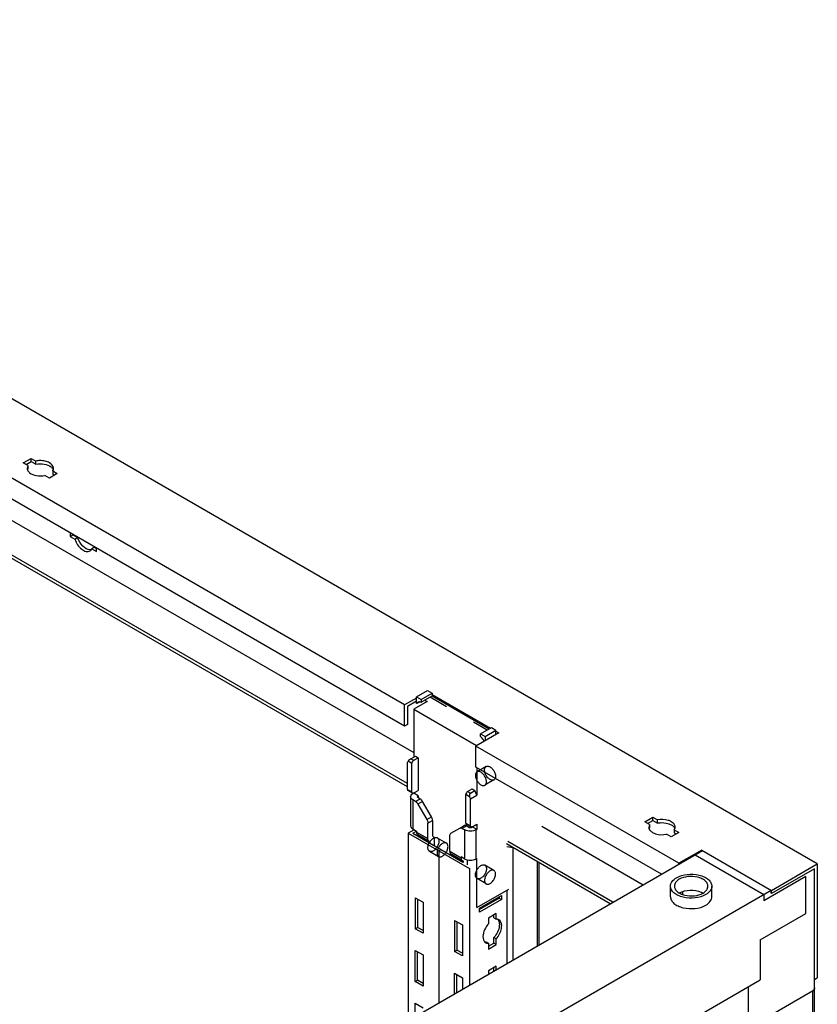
# Model space of a CAD drawing. Header units: millimetres. Extents: x 474 to 1324, y 193 to 2317.
# Tile 39 of 39: x 1015 to 1323, y 1936 to 2317. Entities that reach past the tile are written whole.
import ezdxf

# ---------------------------------------------------------------- set-up
doc = ezdxf.new("R2010")
doc.units = ezdxf.units.MM
doc.header["$LTSCALE"] = 163.201859
doc.layers.get('0').update_dxf_attribs({"linetype": 'CONTINUOUS'})
doc.layers.add('INTFCLR_18', color=7, linetype='CONTINUOUS')

msp = doc.modelspace()

# ---------------------------------------------------------------- linework, layer by layer
at = {"color": 7}
for p, q in [((1323.24, 1989.95), (757.55, 2316.54)), ((783.53, 2254.59), (1167.14, 2033.12)), ((1164.67, 2021.07), (771.86, 2247.85)), ((1164.67, 2019.85), (771.86, 2246.63)), ((1163.61, 2051.49), (864.14, 2224.38)), ((1163.61, 2043.32), (864.14, 2216.21)), ((1016.13, 2145.08), (1019.17, 2146.84)), ((1017.92, 2144.05), (1016.13, 2145.08)), ((1017.19, 2144.47), (1019.17, 2145.61)), ((1019.17, 2145.61), (1019.17, 2146.84)), ((1019.17, 2146.84), (1020.96, 2145.8)), ((1019.17, 2145.61), (1020.96, 2144.58)), ((1020.96, 2144.58), (1020.96, 2145.8)), ((1017.92, 2144.05), (1017.61, 2143.04)), ((1017.92, 2144.05), (1017.92, 2142.82)), ((1029.29, 2140.99), (1026.25, 2139.24)), ((1027.5, 2142.03), (1027.5, 2140.8)), ((1027.5, 2142.03), (1029.29, 2140.99)), ((1027.5, 2140.8), (1028.23, 2140.38)), ((1026.25, 2139.24), (1024.46, 2140.27)), ((1034.27, 2117.99), (1034.27, 2116.65)), ((1034.27, 2116.65), (1035.33, 2117.26)), ((1034.27, 2116.65), (1036.06, 2115.61)), ((1035.33, 2117.38), (1035.33, 2117.26)), ((1035.33, 2117.26), (1037.12, 2116.22)), ((1036.06, 2115.61), (1037.12, 2116.22)), ((1043.66, 2112.45), (1042.6, 2111.84)), ((1042.6, 2111.84), (1044.39, 2110.8)), ((1043.66, 2112.45), (1044.39, 2112.03)), ((1044.39, 2110.8), (1044.39, 2112.15)), ((1168.2, 2054.55), (1172.44, 2057)), ((1172.44, 2057), (1174.21, 2055.98)), ((1168.2, 2054.14), (1163.61, 2051.49)), ((1168.2, 2052.92), (1164.67, 2050.88)), ((1168.2, 2052.06), (1168.2, 2054.55)), ((1168.2, 2054.55), (1169.97, 2053.53)), ((1169.97, 2053.53), (1174.21, 2055.98)), ((1169.97, 2052.51), (1174.21, 2054.96)), ((1169.97, 2053.53), (1169.97, 2052.51)), ((1171.74, 2053.53), (1171.74, 2053.12)), ((1171.74, 2053.12), (1172.32, 2052.79)), ((1173.5, 2054.55), (1179.78, 2050.93)), ((1174.21, 2055.98), (1174.21, 2054.96)), ((1174.21, 2055.57), (1196.84, 2042.51)), ((1174.21, 2054.96), (1196.31, 2042.2)), ((1163.61, 2043.32), (1163.61, 2051.49)), ((1164.67, 2050.88), (1164.67, 2043.94)), ((1172.32, 2052.79), (1167.14, 2049.8)), ((1167.14, 2049.8), (1167.14, 2031.28)), ((1167.14, 2049.8), (1191.48, 2035.74)), ((1168.35, 2051.98), (1168.2, 2052.06)), ((1169.4, 2052.59), (1168.35, 2051.98)), ((1164.67, 2043.94), (1163.61, 2043.32)), ((1190.21, 2044.91), (1195.6, 2041.79)), ((1192.95, 2040.26), (1197.19, 2042.71)), ((1194.72, 2039.24), (1198.96, 2041.69)), ((1197.19, 2042.71), (1198.96, 2041.69)), ((1198.96, 2040.06), (1198.96, 2041.69)), ((1200.02, 2040.67), (1191.18, 2035.57)), ((1192.95, 2039.24), (1192.95, 2040.26)), ((1192.95, 2040.26), (1194.72, 2039.24)), ((1194.72, 2039.24), (1194.72, 2037.61)), ((1198.96, 2041.28), (1200.02, 2040.67)), ((1191.18, 2027.4), (1191.18, 2035.57)), ((1269.67, 1990.25), (1191.18, 2035.57)), ((1166.08, 2030.67), (1167.85, 2031.69)), ((1166.08, 2030.67), (1167.14, 2030.06)), ((1167.14, 2030.06), (1168.91, 2031.08)), ((1167.85, 2031.69), (1168.91, 2031.08)), ((1168.91, 2031.08), (1168.91, 2018.42)), ((1164.67, 2029.25), (1164.96, 2029.68)), ((1164.67, 2018.83), (1164.67, 2029.25)), ((1166.43, 2028.83), (1164.96, 2029.68)), ((1166.43, 2017.81), (1166.43, 2028.83)), ((1262.95, 1985.97), (1191.18, 2027.4)), ((1191.54, 2027.2), (1191.54, 2016.6)), ((1164.67, 2018.83), (1166.43, 2017.81)), ((1188, 2018.01), (1189.77, 2019.03)), ((1189.77, 2019.03), (1190.83, 2018.42)), ((1166.64, 2017.35), (1164.87, 2018.37)), ((1165.91, 2015.97), (1165.91, 2004.74)), ((1166.79, 2017.2), (1168.91, 2018.42)), ((1168.91, 2016.38), (1167.14, 2017.4)), ((1167.79, 2014.17), (1169.56, 2015.19)), ((1168.56, 2016.18), (1168.41, 2015.97)), ((1168.41, 2015.97), (1168.56, 2015.77)), ((1168.56, 2016.18), (1168.91, 2016.38)), ((1168.56, 2016.18), (1168.56, 2015.77)), ((1169.56, 2015.19), (1168.56, 2015.77)), ((1168.91, 2016.38), (1168.91, 2015.56)), ((1187.29, 2005.77), (1187.29, 2016.79)), ((1188.76, 2015.94), (1187.29, 2016.79)), ((1188, 2018.01), (1189.06, 2017.4)), ((1188.76, 2015.94), (1189.06, 2015.17)), ((1189.06, 2017.4), (1190.83, 2018.42)), ((1189.06, 2015.17), (1191.54, 2016.6)), ((1189.06, 2004.74), (1189.06, 2015.17)), ((1191.54, 2016.6), (1190.83, 2018.42)), ((1166.79, 2014.75), (1166.79, 2003.52)), ((1167.79, 2014.17), (1166.79, 2014.75)), ((1170.56, 2014.13), (1168.79, 2013.11)), ((1168.79, 2013.11), (1172.21, 2007.2)), ((1173.97, 2008.22), (1170.56, 2014.13)), ((1172.21, 2007.2), (1173.97, 2008.22)), ((1256.55, 2006.28), (1259.59, 2008.03)), ((1259.59, 2006.81), (1259.59, 2008.03)), ((1259.59, 2008.03), (1261.38, 2007)), ((1166.79, 2003.52), (1168.2, 2002.7)), ((1172.62, 2005.8), (1174.39, 2006.82)), ((1172.62, 1999.77), (1172.62, 2005.8)), ((1174.39, 2006.82), (1174.39, 2000.79)), ((1181.52, 2001.82), (1184.93, 2003.79)), ((1184.93, 2003.79), (1186.7, 2004.81)), ((1187.7, 2004.71), (1185.93, 2003.69)), ((1185.93, 2003.69), (1186.94, 2003.11)), ((1187.29, 2005.77), (1189.06, 2004.74)), ((1189.27, 2004.29), (1187.5, 2005.31)), ((1187.7, 2004.71), (1188.71, 2004.13)), ((1189.41, 2004.13), (1191.54, 2005.36)), ((1191.54, 2003.32), (1189.77, 2004.34)), ((1191.54, 2005.36), (1191.54, 2003.32)), ((1216.64, 2004.54), (1255.88, 1981.88)), ((1258.34, 2005.25), (1256.55, 2006.28)), ((1257.61, 2005.67), (1259.59, 2006.81)), ((1258.34, 2005.25), (1258.03, 2004.24)), ((1258.34, 2005.25), (1258.34, 2004.02)), ((1259.59, 2006.81), (1261.38, 2005.78)), ((1261.38, 2005.78), (1261.38, 2007)), ((1167.32, 2003.21), (1165.02, 2001.89)), ((1165.02, 2001.89), (1165.02, 1929.42)), ((1165.02, 2001.89), (1188.71, 1988.21)), ((1166.79, 2001.89), (1168.2, 2002.7)), ((1166.79, 2001.89), (1186.13, 1990.72)), ((1167.14, 2003.32), (1167.14, 2003.11)), ((1168.2, 2002.7), (1168.2, 2002.32)), ((1168.2, 2002.32), (1172.62, 1999.77)), ((1173.14, 1998.63), (1168.72, 2001.18)), ((1169.09, 2000.8), (1169.09, 2000.56)), ((1173.5, 1998.25), (1169.09, 2000.8)), ((1174.39, 2000.79), (1174.65, 2000.64)), ((1175.1, 2000.14), (1175.1, 1997.09)), ((1181.11, 1994.87), (1181.11, 2000.9)), ((1186.94, 1991.88), (1186.94, 2003.11)), ((1191.18, 2003.11), (1191.54, 2003.32)), ((1191.18, 2003.11), (1191.18, 1991.88)), ((1266.67, 2000.44), (1264.88, 2001.47)), ((1269.71, 2002.19), (1266.67, 2000.44)), ((1267.92, 2003.22), (1267.92, 2002)), ((1267.92, 2003.22), (1269.71, 2002.19)), ((1267.92, 2002), (1268.65, 2001.58)), ((1173.14, 1998.63), (1173.4, 1998.48)), ((1173.5, 1998.01), (1173.5, 1998.25)), ((1243.15, 1974.53), (1203.02, 1997.71)), ((1205.43, 1996.23), (1203.2, 1996.58)), ((1244.21, 1975.15), (1203.55, 1998.63)), ((1205.43, 1996.23), (1205.43, 1952.76)), ((1031.38, 1852.27), (1278.86, 1995.15)), ((1176.83, 1995.07), (1177.71, 1995.58)), ((1176.86, 1995.05), (1176.86, 1936.26)), ((1176.9, 1995.03), (1176.9, 1936.28)), ((1181.11, 1994.87), (1185.53, 1992.32)), ((1186.04, 1991.18), (1181.62, 1993.73)), ((1181.99, 1993.11), (1181.99, 1993.35)), ((1186.41, 1990.8), (1181.99, 1993.35)), ((1185.53, 1992.7), (1185.53, 1992.32)), ((1186.94, 1991.88), (1185.53, 1992.7)), ((1191.54, 1992.09), (1191.18, 1991.88)), ((1191.54, 1973.11), (1191.54, 1992.09)), ((1278.51, 1995.36), (1269.67, 1990.25)), ((1276.04, 1993.52), (1302.55, 1978.21)), ((1278.51, 1994.95), (1278.51, 1995.36)), ((1278.51, 1995.36), (1305.56, 1979.74)), ((1186.31, 1991.03), (1186.04, 1991.18)), ((1186.41, 1990.56), (1186.41, 1990.8)), ((1188, 1989.64), (1188, 1991.53)), ((1188.71, 1988.21), (1188.71, 1943.1)), ((1215.05, 1958.31), (1215.05, 1990.76)), ((1215.71, 1958.69), (1215.71, 1990.38)), ((1269.67, 1989.84), (1269.67, 1990.25)), ((1305.56, 1979.74), (1323.24, 1989.95)), ((1322.17, 1988.11), (1305.56, 1978.52)), ((1322.17, 1945.24), (1322.17, 1988.11)), ((1323.24, 1989.95), (1323.24, 1945.86)), ((1318.82, 1985.15), (1302.55, 1975.76)), ((1318.82, 1970.86), (1318.82, 1985.15)), ((1322, 1988.01), (1322, 1941.26)), ((1266.44, 1977.29), (1266.44, 1981.37)), ((1282.44, 1977.29), (1282.44, 1981.37)), ((1057.89, 1836.96), (1305.38, 1979.84)), ((1167.74, 1976.92), (1167.74, 1964.92)), ((1167.74, 1976.92), (1170.78, 1975.17)), ((1191.54, 1973.11), (1203.89, 1980.24)), ((1192.6, 1972.9), (1201.08, 1977.8)), ((1200.2, 1976.68), (1192.6, 1972.29)), ((1200.2, 1977.29), (1200.2, 1976.68)), ((1200.2, 1976.68), (1201.08, 1976.17)), ((1201.08, 1977.8), (1201.08, 1976.17)), ((1203.2, 1979.84), (1203.2, 1951.47)), ((1271.09, 1979.25), (1271.09, 1978.26)), ((1302.55, 1978.21), (1302.55, 1975.76)), ((1305.38, 1978.62), (1305.38, 1979.84)), ((1305.38, 1978.62), (1305.56, 1978.52)), ((1305.56, 1978.52), (1305.56, 1979.74)), ((1168.63, 1976.41), (1168.63, 1965.43)), ((1170.78, 1975.17), (1170.78, 1963.16)), ((1201.08, 1976.17), (1192.6, 1971.27)), ((1192.6, 1971.27), (1192.6, 1972.9)), ((1199.07, 1970.8), (1196.03, 1969.04)), ((1198.18, 1969.08), (1198.18, 1970.29)), ((1198.18, 1969.08), (1199.07, 1968.57)), ((1199.07, 1968.57), (1199.07, 1970.8)), ((1301.14, 1960.65), (1318.82, 1970.86)), ((1167.74, 1964.92), (1168.63, 1965.43)), ((1170.78, 1964.18), (1168.63, 1965.43)), ((1182.94, 1968.14), (1182.94, 1956.14)), ((1182.94, 1968.14), (1185.99, 1966.39)), ((1183.83, 1967.63), (1183.83, 1956.65)), ((1185.99, 1966.39), (1185.99, 1954.39)), ((1196.03, 1969.04), (1196.03, 1966.82)), ((1170.78, 1963.16), (1167.74, 1964.92)), ((1198.18, 1959.31), (1198.18, 1961.53)), ((1199.07, 1961.02), (1198.18, 1961.53)), ((1195.14, 1959.78), (1196.03, 1959.27)), ((1196.03, 1959.27), (1196.03, 1957.04)), ((1196.03, 1957.04), (1199.07, 1958.8)), ((1196.11, 1958.11), (1198.18, 1959.31)), ((1199.07, 1958.8), (1198.18, 1959.31)), ((1199.07, 1958.8), (1199.07, 1961.02)), ((1301.14, 1960.65), (1301.14, 1945.14)), ((1167.74, 1944.51), (1167.74, 1956.51)), ((1167.74, 1956.51), (1170.78, 1954.75)), ((1168.63, 1945.02), (1168.63, 1956)), ((1170.78, 1954.75), (1170.78, 1942.75)), ((1182.94, 1956.14), (1183.83, 1956.65)), ((1185.99, 1954.39), (1182.94, 1956.14)), ((1185.99, 1955.41), (1183.83, 1956.65)), ((1199.07, 1950.39), (1196.03, 1948.63)), ((1199.07, 1949.08), (1199.07, 1950.39)), ((1182.94, 1939.77), (1182.94, 1947.73)), ((1182.94, 1947.73), (1185.99, 1945.98)), ((1183.83, 1940.28), (1183.83, 1947.22)), ((1196.03, 1948.63), (1196.03, 1947.33)), ((1198.18, 1948.67), (1198.18, 1949.88)), ((1062.14, 1807.15), (1301.14, 1945.14)), ((1167.74, 1944.51), (1168.63, 1945.02)), ((1170.78, 1942.75), (1167.74, 1944.51)), ((1170.78, 1943.77), (1168.63, 1945.02)), ((1185.99, 1945.98), (1185.99, 1941.53)), ((1296.54, 1942.49), (1296.54, 1926.57)), ((1322, 1945.35), (1322.17, 1945.24)), ((1322.17, 1945.24), (1323.24, 1945.86)), ((1296.54, 1926.57), (1322, 1941.26)), ((1321.47, 432.88), (1321.47, 1940.96)), ((1322.13, 433.8), (1322.13, 1941.88)), ((1167.74, 1931), (1167.74, 1936.1)), ((1167.74, 1936.1), (1170.78, 1934.34))]:
    msp.add_line(p, q, dxfattribs=at)
for centre, radius, start, end in [((1019.33, 2143.04), 1.71, 180.0227, 189.7428), ((1019.39, 2143.05), 1.78, 189.7321, 193.9526), ((1019.78, 2141.64), 2.2, 147.6432, 153.0018), ((1025.64, 2143.2), 2.2, 327.6432, 333.0018), ((1041.04, 2112.52), 1.69, 300.0159, 302.2653), ((1040.65, 2112.86), 2.2, 326.9966, 332.357), ((1272.9, 1973.44), 6.1, 119.4916, 119.9991), ((1195.85, 1960.99), 1.71, 226.6668, 240.1461)]:
    msp.add_arc(centre, radius, start, end, dxfattribs=at)
for centre, major_axis, ratio, start_param, end_param in [((1165.67, 2030.09), (0.803, 0.688), 0.218391, 0.86213, 2.432926), ((1189.47, 2016.35), (-0.25, 1.12), 0.697898, 0.21725, 1.788047)]:
    msp.add_ellipse(centre, major_axis=major_axis, ratio=ratio, start_param=start_param, end_param=end_param, dxfattribs=at)
for points in [[(1022.6, 2145.98), (1022.05, 2145.97), (1021.5, 2145.92), (1020.96, 2145.8)], [(1027.61, 2142.21), (1027.74, 2142.46), (1027.81, 2142.75), (1027.81, 2143.04)], [(1041.88, 2111.06), (1042.13, 2111.21), (1042.34, 2111.42), (1042.5, 2111.66)], [(1042.55, 2111.51), (1042.36, 2111.45), (1042.15, 2111.43), (1041.94, 2111.44)], [(1258.03, 2004.24), (1258.03, 2004.02), (1258.07, 2003.8), (1258.15, 2003.6)], [(1258.12, 2003.56), (1258.17, 2003.72), (1258.25, 2003.88), (1258.34, 2004.02)], [(1258.15, 2003.6), (1258.19, 2003.51), (1258.23, 2003.42), (1258.28, 2003.33)], [(1267.52, 2005.73), (1267.29, 2005.96), (1267.02, 2006.15), (1266.74, 2006.32)], [(1267.92, 2003.22), (1268.01, 2003.37), (1268.09, 2003.52), (1268.14, 2003.69)], [(1268.14, 2003.69), (1268.2, 2003.86), (1268.23, 2004.05), (1268.23, 2004.24)], [(1278.32, 1979.08), (1278.57, 1978.97), (1278.8, 1978.86), (1279.03, 1978.72)], [(1200.1, 1968.34), (1199.91, 1968.44), (1199.69, 1968.52), (1199.48, 1968.55)], [(1199.53, 1968.61), (1199.87, 1968.29), (1200.08, 1967.84), (1200.18, 1967.39)], [(1199.07, 1961.02), (1200.06, 1962.13), (1200.8, 1963.55), (1201.06, 1965.02)], [(1195, 1959.5), (1195.16, 1959.41), (1195.35, 1959.34), (1195.54, 1959.3)], [(1321.95, 1941.37), (1321.82, 1941.2), (1321.65, 1941.06), (1321.47, 1940.96)]]:
    msp.add_open_spline(points, degree=3, dxfattribs=at)
for points, knots in [([(1020.96, 2144.58), (1022.02, 2144.8), (1024.1, 2144.83), (1026.11, 2144.13), (1026.85, 2143.53)], [0, 0, 0, 0, 0.532022, 1, 1, 1, 1]), ([(1027.81, 2143.04), (1027.81, 2143.91), (1026.54, 2145.21), (1024.55, 2145.85), (1023.26, 2145.99), (1022.6, 2145.98)], [0, 0, 0, 0, 0.406398, 0.688461, 1, 1, 1, 1]), ([(1017.67, 2142.62), (1017.69, 2142.5), (1017.88, 2141.99), (1018.25, 2141.57), (1018.58, 2141.32)], [0, 0, 0, 0, 0.229352, 1, 1, 1, 1]), ([(1018.58, 2141.32), (1019.32, 2140.72), (1021.33, 2140.02), (1023.4, 2140.05), (1024.46, 2140.27)], [0, 0, 0, 0, 0.467978, 1, 1, 1, 1]), ([(1026.85, 2143.53), (1026.97, 2143.44), (1027.36, 2143.08), (1027.67, 2142.61), (1027.76, 2142.23)], [0, 0, 0, 0, 0.276981, 1, 1, 1, 1]), ([(1036.06, 2115.61), (1036.31, 2114.84), (1037.04, 2113.39), (1038.56, 2111.72), (1040.26, 2110.73), (1041.52, 2110.83), (1041.94, 2111.1)], [0, 0, 0, 0, 0.298532, 0.58414, 0.818929, 1, 1, 1, 1]), ([(1041.94, 2111.44), (1040.9, 2111.47), (1038.74, 2112.93), (1037.53, 2114.98), (1037.12, 2116.22)], [0, 0, 0, 0, 0.443409, 1, 1, 1, 1]), ([(1168.8, 2052.49), (1168.75, 2052.46), (1168.56, 2052.33), (1168.42, 2052.13), (1168.35, 2051.98)], [0, 0, 0, 0, 0.241226, 1, 1, 1, 1]), ([(1169.39, 2052.63), (1169.33, 2052.63), (1169.13, 2052.63), (1168.93, 2052.56), (1168.8, 2052.49)], [0, 0, 0, 0, 0.262227, 1, 1, 1, 1]), ([(1169.97, 2052.51), (1169.92, 2052.53), (1169.73, 2052.59), (1169.53, 2052.63), (1169.39, 2052.63)], [0, 0, 0, 0, 0.26574, 1, 1, 1, 1]), ([(1194.36, 2037.39), (1194.28, 2037.58), (1193.92, 2038.27), (1193.41, 2038.89), (1192.95, 2039.24)], [0, 0, 0, 0, 0.25863, 1, 1, 1, 1]), ([(1166.43, 2028.83), (1166.43, 2029.07), (1166.6, 2029.55), (1166.93, 2029.93), (1167.14, 2030.06)], [0, 0, 0, 0, 0.500002, 1, 1, 1, 1]), ([(1164.67, 2018.83), (1164.67, 2018.73), (1164.69, 2018.56), (1164.81, 2018.41), (1164.87, 2018.37)], [0, 0, 0, 0, 0.550835, 1, 1, 1, 1]), ([(1165.91, 2015.97), (1165.91, 2016.2), (1166.11, 2016.73), (1166.54, 2017.05), (1166.79, 2017.2)], [0, 0, 0, 0, 0.449228, 1, 1, 1, 1]), ([(1166.79, 2014.75), (1166.54, 2014.89), (1166.11, 2015.22), (1165.91, 2015.74), (1165.91, 2015.97)], [0, 0, 0, 0, 0.550773, 1, 1, 1, 1]), ([(1166.64, 2017.35), (1166.57, 2017.39), (1166.46, 2017.54), (1166.43, 2017.71), (1166.43, 2017.81)], [0, 0, 0, 0, 0.449165, 1, 1, 1, 1]), ([(1167.14, 2017.4), (1167.06, 2017.35), (1166.89, 2017.28), (1166.71, 2017.31), (1166.64, 2017.35)], [0, 0, 0, 0, 0.550833, 1, 1, 1, 1]), ([(1170.56, 2014.13), (1170.5, 2014.24), (1170.23, 2014.65), (1169.87, 2015.01), (1169.56, 2015.19)], [0, 0, 0, 0, 0.267144, 1, 1, 1, 1]), ([(1188, 2018.01), (1187.79, 2017.89), (1187.46, 2017.51), (1187.29, 2017.03), (1187.29, 2016.79)], [0, 0, 0, 0, 0.499998, 1, 1, 1, 1]), ([(1167.79, 2014.17), (1167.89, 2014.11), (1168.29, 2013.83), (1168.6, 2013.44), (1168.79, 2013.11)], [0, 0, 0, 0, 0.229115, 1, 1, 1, 1]), ([(1172.21, 2007.2), (1172.27, 2007.08), (1172.49, 2006.65), (1172.62, 2006.16), (1172.62, 2005.8)], [0, 0, 0, 0, 0.267143, 1, 1, 1, 1]), ([(1174.39, 2006.82), (1174.39, 2006.94), (1174.35, 2007.42), (1174.16, 2007.89), (1173.97, 2008.22)], [0, 0, 0, 0, 0.229116, 1, 1, 1, 1]), ([(1266.74, 2006.32), (1266.37, 2006.53), (1264.68, 2007.23), (1262.75, 2007.29), (1261.38, 2007)], [0, 0, 0, 0, 0.230265, 1, 1, 1, 1]), ([(1165.91, 2004.74), (1165.91, 2004.51), (1166.11, 2003.99), (1166.54, 2003.66), (1166.79, 2003.52)], [0, 0, 0, 0, 0.449227, 1, 1, 1, 1]), ([(1184.93, 2003.79), (1185.07, 2003.87), (1185.44, 2003.92), (1185.77, 2003.79), (1185.93, 2003.69)], [0, 0, 0, 0, 0.449247, 1, 1, 1, 1]), ([(1187.7, 2004.71), (1187.54, 2004.81), (1187.21, 2004.95), (1186.84, 2004.89), (1186.7, 2004.81)], [0, 0, 0, 0, 0.550753, 1, 1, 1, 1]), ([(1187.29, 2005.77), (1187.29, 2005.67), (1187.32, 2005.49), (1187.43, 2005.35), (1187.5, 2005.31)], [0, 0, 0, 0, 0.550835, 1, 1, 1, 1]), ([(1188.71, 2004.13), (1188.81, 2004.07), (1189.06, 2004.02), (1189.31, 2004.07), (1189.41, 2004.13)], [0, 0, 0, 0, 0.500001, 1, 1, 1, 1]), ([(1189.27, 2004.29), (1189.2, 2004.33), (1189.08, 2004.47), (1189.06, 2004.65), (1189.06, 2004.74)], [0, 0, 0, 0, 0.449165, 1, 1, 1, 1]), ([(1189.77, 2004.34), (1189.69, 2004.29), (1189.52, 2004.22), (1189.34, 2004.25), (1189.27, 2004.29)], [0, 0, 0, 0, 0.550833, 1, 1, 1, 1]), ([(1261.38, 2005.78), (1261.84, 2005.87), (1263.65, 2006.09), (1265.57, 2005.76), (1266.74, 2005.09)], [0, 0, 0, 0, 0.260587, 1, 1, 1, 1]), ([(1266.74, 2005.09), (1266.9, 2005), (1267.46, 2004.63), (1267.94, 2004.1), (1268.11, 2003.65)], [0, 0, 0, 0, 0.282319, 1, 1, 1, 1]), ([(1268.23, 2004.24), (1268.23, 2004.64), (1268.01, 2005.21), (1267.63, 2005.62), (1267.52, 2005.73)], [0, 0, 0, 0, 0.72309, 1, 1, 1, 1]), ([(1168.2, 2002.32), (1168.2, 2002.09), (1168.26, 2001.64), (1168.55, 2001.28), (1168.72, 2001.18)], [0, 0, 0, 0, 0.550755, 1, 1, 1, 1]), ([(1168.98, 2001.03), (1169, 2001.02), (1169.07, 2000.96), (1169.09, 2000.87), (1169.09, 2000.8)], [0, 0, 0, 0, 0.22091, 1, 1, 1, 1]), ([(1173.14, 1998.63), (1172.97, 1998.73), (1172.68, 1999.09), (1172.62, 1999.53), (1172.62, 1999.77)], [0, 0, 0, 0, 0.449245, 1, 1, 1, 1]), ([(1174.65, 2000.64), (1174.7, 2000.61), (1174.88, 2000.49), (1175.02, 2000.3), (1175.1, 2000.14)], [0, 0, 0, 0, 0.241472, 1, 1, 1, 1]), ([(1181.11, 2000.9), (1181.11, 2001.1), (1181.15, 2001.45), (1181.39, 2001.74), (1181.52, 2001.82)], [0, 0, 0, 0, 0.550754, 1, 1, 1, 1]), ([(1191.18, 2003.11), (1190.88, 2002.94), (1190.18, 2002.68), (1189.06, 2002.56), (1187.94, 2002.68), (1187.24, 2002.94), (1186.94, 2003.11)], [0, 0, 0, 0, 0.237228, 0.499999, 0.762771, 1, 1, 1, 1]), ([(1258.28, 2003.33), (1258.34, 2003.22), (1258.67, 2002.74), (1259.14, 2002.38), (1259.52, 2002.15)], [0, 0, 0, 0, 0.22648, 1, 1, 1, 1]), ([(1259.52, 2002.15), (1259.89, 2001.94), (1261.58, 2001.24), (1263.51, 2001.18), (1264.88, 2001.47)], [0, 0, 0, 0, 0.230265, 1, 1, 1, 1]), ([(1173.5, 1998.25), (1173.5, 1998.27), (1173.5, 1998.36), (1173.45, 1998.45), (1173.4, 1998.48)], [0, 0, 0, 0, 0.295505, 1, 1, 1, 1]), ([(1181.11, 1994.87), (1181.11, 1994.63), (1181.16, 1994.19), (1181.46, 1993.83), (1181.62, 1993.73)], [0, 0, 0, 0, 0.550755, 1, 1, 1, 1]), ([(1181.89, 1993.58), (1181.9, 1993.57), (1181.97, 1993.51), (1181.99, 1993.42), (1181.99, 1993.35)], [0, 0, 0, 0, 0.22091, 1, 1, 1, 1]), ([(1186.04, 1991.18), (1185.87, 1991.27), (1185.58, 1991.64), (1185.53, 1992.08), (1185.53, 1992.32)], [0, 0, 0, 0, 0.449245, 1, 1, 1, 1]), ([(1186.41, 1990.8), (1186.41, 1990.82), (1186.4, 1990.91), (1186.36, 1991), (1186.31, 1991.03)], [0, 0, 0, 0, 0.295505, 1, 1, 1, 1]), ([(1186.94, 1991.88), (1187.24, 1991.71), (1187.94, 1991.46), (1189.06, 1991.34), (1190.18, 1991.46), (1190.88, 1991.71), (1191.18, 1991.88)], [0, 0, 0, 0, 0.237229, 0.500001, 0.762772, 1, 1, 1, 1]), ([(1266.44, 1981.37), (1266.44, 1982), (1266.99, 1983.39), (1268.13, 1984.26), (1268.79, 1984.64)], [0, 0, 0, 0, 0.449215, 1, 1, 1, 1]), ([(1268.79, 1984.64), (1270.03, 1985.35), (1272.98, 1986.15), (1276.72, 1985.97), (1279.47, 1985.05), (1281.08, 1984.07), (1282.17, 1982.83), (1282.44, 1981.84), (1282.44, 1981.37)], [0, 0, 0, 0, 0.26987, 0.561319, 0.695461, 0.813138, 0.912853, 1, 1, 1, 1]), ([(1280.94, 1981.37), (1280.94, 1981.75), (1280.72, 1982.56), (1279.83, 1983.57), (1278.53, 1984.36), (1276.3, 1985.1), (1273.26, 1985.26), (1270.85, 1984.61), (1269.85, 1984.03)], [0, 0, 0, 0, 0.087141, 0.186853, 0.304528, 0.438669, 0.73012, 1, 1, 1, 1]), ([(1280.1, 1978.11), (1278.86, 1977.39), (1275.91, 1976.59), (1272.17, 1976.78), (1269.42, 1977.7), (1267.81, 1978.68), (1266.72, 1979.91), (1266.44, 1980.91), (1266.44, 1981.37)], [0, 0, 0, 0, 0.26987, 0.561319, 0.695461, 0.813138, 0.912853, 1, 1, 1, 1]), ([(1269.85, 1984.03), (1269.31, 1983.72), (1268.39, 1983.01), (1267.95, 1981.88), (1267.94, 1981.37)], [0, 0, 0, 0, 0.550819, 1, 1, 1, 1]), ([(1267.94, 1981.37), (1267.94, 1981), (1268.17, 1980.19), (1269.06, 1979.18), (1270.36, 1978.39), (1272.59, 1977.64), (1275.63, 1977.49), (1278.04, 1978.14), (1279.04, 1978.72)], [0, 0, 0, 0, 0.087141, 0.186853, 0.304528, 0.438669, 0.73012, 1, 1, 1, 1]), ([(1279.04, 1978.72), (1279.58, 1979.03), (1280.5, 1979.74), (1280.94, 1980.87), (1280.94, 1981.37)], [0, 0, 0, 0, 0.550819, 1, 1, 1, 1]), ([(1282.44, 1981.37), (1282.44, 1980.75), (1281.9, 1979.36), (1280.76, 1978.49), (1280.1, 1978.11)], [0, 0, 0, 0, 0.449215, 1, 1, 1, 1]), ([(1266.44, 1977.29), (1266.44, 1976.83), (1266.72, 1975.83), (1267.81, 1974.59), (1269.42, 1973.61), (1272.16, 1972.7), (1275.91, 1972.51), (1278.86, 1973.31), (1280.1, 1974.03)], [0, 0, 0, 0, 0.087142, 0.186855, 0.304529, 0.438667, 0.730123, 1, 1, 1, 1]), ([(1269.9, 1978.75), (1271.13, 1979.44), (1274.05, 1980.08), (1276.98, 1979.65), (1278.32, 1979.08)], [0, 0, 0, 0, 0.492, 1, 1, 1, 1]), ([(1280.1, 1974.03), (1280.76, 1974.41), (1281.9, 1975.28), (1282.44, 1976.67), (1282.44, 1977.29)], [0, 0, 0, 0, 0.550792, 1, 1, 1, 1]), ([(1196.03, 1966.82), (1195.57, 1966.31), (1194.26, 1964.43), (1193.47, 1961.54), (1194.37, 1960.12)], [0, 0, 0, 0, 0.288497, 1, 1, 1, 1]), ([(1200.18, 1967.39), (1200.28, 1966.94), (1200.32, 1964.81), (1199.28, 1962.76), (1198.18, 1961.53)], [0, 0, 0, 0, 0.217202, 1, 1, 1, 1]), ([(1199.48, 1968.55), (1199.41, 1968.56), (1199.27, 1968.58), (1199.14, 1968.58), (1199.07, 1968.57)], [0, 0, 0, 0, 0.493256, 1, 1, 1, 1]), ([(1201.06, 1965.02), (1201.13, 1965.38), (1201.26, 1966.53), (1200.81, 1967.93), (1200.1, 1968.34)], [0, 0, 0, 0, 0.308884, 1, 1, 1, 1]), ([(1194.37, 1960.12), (1194.41, 1960.05), (1194.51, 1959.92), (1194.62, 1959.8), (1194.67, 1959.74)], [0, 0, 0, 0, 0.507362, 1, 1, 1, 1]), ([(1195.14, 1959.78), (1195.07, 1959.77), (1194.93, 1959.77), (1194.8, 1959.79), (1194.73, 1959.8)], [0, 0, 0, 0, 0.506746, 1, 1, 1, 1]), ([(1195.54, 1959.3), (1195.62, 1959.29), (1195.78, 1959.26), (1195.94, 1959.26), (1196.03, 1959.27)], [0, 0, 0, 0, 0.492174, 1, 1, 1, 1]), ([(1322.1, 1941.69), (1322.09, 1941.63), (1322.05, 1941.52), (1321.99, 1941.42), (1321.95, 1941.37)], [0, 0, 0, 0, 0.485159, 1, 1, 1, 1]), ([(1322.09, 1942.11), (1322.1, 1942.07), (1322.12, 1942), (1322.13, 1941.91), (1322.13, 1941.88)], [0, 0, 0, 0, 0.504104, 1, 1, 1, 1]), ([(1322.13, 1941.88), (1322.13, 1941.84), (1322.12, 1941.78), (1322.11, 1941.72), (1322.1, 1941.69)], [0, 0, 0, 0, 0.497391, 1, 1, 1, 1])]:
    msp.add_open_spline(points, degree=3, knots=knots, dxfattribs=at)
at = {"layer": 'INTFCLR_18', "color": 7}
for p, q in [((1195.16, 2027.65), (1191.63, 2025.61)), ((1198.16, 2022.46), (1194.63, 2020.42)), ((1176.24, 2000.1), (1179.78, 1998.05)), ((1173.24, 1994.9), (1176.78, 1992.86)), ((1198.16, 1987.44), (1194.63, 1989.48)), ((1195.16, 1982.24), (1191.63, 1984.29))]:
    msp.add_line(p, q, dxfattribs=at)
for points, knots in [([(1194.54, 2026.28), (1194.54, 2026.46), (1194.57, 2026.81), (1194.75, 2027.28), (1195.05, 2027.62), (1195.46, 2027.8), (1195.94, 2027.8), (1196.44, 2027.64), (1196.95, 2027.34), (1197.44, 2026.91), (1197.89, 2026.38), (1198.26, 2025.77), (1198.55, 2025.13), (1198.74, 2024.47), (1198.78, 2024.04), (1198.78, 2023.83)], [0, 0, 0, 0, 0.073397, 0.137354, 0.194438, 0.249954, 0.309964, 0.378502, 0.456728, 0.543567, 0.636504, 0.732195, 0.826958, 0.917226, 1, 1, 1, 1]), ([(1198.78, 2023.83), (1198.78, 2023.65), (1198.75, 2023.3), (1198.57, 2022.83), (1198.27, 2022.49), (1197.86, 2022.31), (1197.39, 2022.31), (1196.89, 2022.47), (1196.38, 2022.77), (1195.89, 2023.2), (1195.44, 2023.73), (1195.06, 2024.34), (1194.77, 2024.98), (1194.59, 2025.64), (1194.54, 2026.07), (1194.54, 2026.28)], [0, 0, 0, 0, 0.073397, 0.137354, 0.194438, 0.249954, 0.309964, 0.378502, 0.456728, 0.543567, 0.636504, 0.732195, 0.826958, 0.917226, 1, 1, 1, 1]), ([(1195.25, 2021.79), (1195.25, 2022), (1195.2, 2022.43), (1195.02, 2023.08), (1194.73, 2023.73), (1194.35, 2024.34), (1193.9, 2024.87), (1193.41, 2025.3), (1192.9, 2025.6), (1192.4, 2025.76), (1191.93, 2025.76), (1191.52, 2025.58), (1191.22, 2025.24), (1191.04, 2024.77), (1191.01, 2024.42), (1191.01, 2024.24)], [0, 0, 0, 0, 0.082774, 0.173042, 0.267805, 0.363496, 0.456433, 0.543272, 0.621498, 0.690036, 0.750046, 0.805562, 0.862646, 0.926603, 1, 1, 1, 1]), ([(1191.01, 2024.24), (1191.01, 2024.03), (1191.05, 2023.59), (1191.24, 2022.94), (1191.53, 2022.3), (1191.9, 2021.69), (1192.35, 2021.16), (1192.84, 2020.73), (1193.35, 2020.42), (1193.85, 2020.27), (1194.33, 2020.27), (1194.74, 2020.45), (1195.04, 2020.79), (1195.22, 2021.26), (1195.25, 2021.6), (1195.25, 2021.79)], [0, 0, 0, 0, 0.082774, 0.173042, 0.267805, 0.363496, 0.456433, 0.543272, 0.621498, 0.690036, 0.750046, 0.805562, 0.862646, 0.926603, 1, 1, 1, 1]), ([(1174.74, 1995.05), (1174.58, 1994.96), (1174.26, 1994.81), (1173.77, 1994.73), (1173.33, 1994.82), (1172.97, 1995.09), (1172.73, 1995.5), (1172.61, 1996.01), (1172.62, 1996.6), (1172.75, 1997.24), (1172.98, 1997.89), (1173.32, 1998.53), (1173.74, 1999.1), (1174.21, 1999.58), (1174.56, 1999.84), (1174.74, 1999.95)], [0, 0, 0, 0, 0.073396, 0.137352, 0.194435, 0.249951, 0.309962, 0.3785, 0.456727, 0.543567, 0.636505, 0.732196, 0.826959, 0.917226, 1, 1, 1, 1]), ([(1174.74, 1999.95), (1174.9, 2000.04), (1175.22, 2000.18), (1175.71, 2000.26), (1176.16, 2000.17), (1176.52, 1999.91), (1176.76, 1999.5), (1176.87, 1998.99), (1176.86, 1998.39), (1176.74, 1997.75), (1176.5, 1997.1), (1176.16, 1996.47), (1175.75, 1995.9), (1175.28, 1995.41), (1174.92, 1995.15), (1174.74, 1995.05)], [0, 0, 0, 0, 0.073396, 0.137352, 0.194435, 0.249951, 0.309962, 0.3785, 0.456727, 0.543567, 0.636505, 0.732196, 0.826959, 0.917226, 1, 1, 1, 1]), ([(1178.28, 1997.91), (1178.1, 1997.8), (1177.74, 1997.54), (1177.27, 1997.06), (1176.86, 1996.48), (1176.52, 1995.85), (1176.28, 1995.2), (1176.16, 1994.56), (1176.15, 1993.97), (1176.26, 1993.45), (1176.5, 1993.05), (1176.86, 1992.78), (1177.31, 1992.69), (1177.8, 1992.77), (1178.12, 1992.91), (1178.28, 1993.01)], [0, 0, 0, 0, 0.082774, 0.173041, 0.267804, 0.363495, 0.456433, 0.543273, 0.6215, 0.690038, 0.750049, 0.805565, 0.862648, 0.926604, 1, 1, 1, 1]), ([(1178.28, 1993.01), (1178.46, 1993.11), (1178.81, 1993.37), (1179.28, 1993.85), (1179.7, 1994.43), (1180.04, 1995.06), (1180.27, 1995.71), (1180.4, 1996.35), (1180.41, 1996.95), (1180.29, 1997.46), (1180.05, 1997.87), (1179.69, 1998.13), (1179.25, 1998.22), (1178.76, 1998.14), (1178.44, 1998), (1178.28, 1997.91)], [0, 0, 0, 0, 0.082774, 0.173041, 0.267804, 0.363495, 0.456433, 0.543273, 0.6215, 0.690038, 0.750049, 0.805565, 0.862648, 0.926604, 1, 1, 1, 1]), ([(1193.13, 1984.43), (1192.97, 1984.34), (1192.65, 1984.2), (1192.16, 1984.12), (1191.71, 1984.21), (1191.35, 1984.47), (1191.11, 1984.88), (1191, 1985.39), (1191, 1985.99), (1191.13, 1986.63), (1191.37, 1987.28), (1191.71, 1987.91), (1192.12, 1988.49), (1192.59, 1988.97), (1192.95, 1989.23), (1193.13, 1989.33)], [0, 0, 0, 0, 0.073396, 0.137352, 0.194435, 0.249951, 0.309962, 0.3785, 0.456727, 0.543567, 0.636505, 0.732196, 0.826959, 0.917226, 1, 1, 1, 1]), ([(1193.13, 1989.33), (1193.29, 1989.43), (1193.6, 1989.57), (1194.1, 1989.65), (1194.54, 1989.56), (1194.9, 1989.29), (1195.14, 1988.89), (1195.26, 1988.37), (1195.25, 1987.78), (1195.12, 1987.14), (1194.89, 1986.49), (1194.55, 1985.86), (1194.13, 1985.28), (1193.66, 1984.8), (1193.31, 1984.54), (1193.13, 1984.43)], [0, 0, 0, 0, 0.073396, 0.137352, 0.194435, 0.249951, 0.309962, 0.3785, 0.456727, 0.543567, 0.636505, 0.732196, 0.826959, 0.917226, 1, 1, 1, 1]), ([(1196.66, 1987.29), (1196.48, 1987.19), (1196.13, 1986.93), (1195.66, 1986.44), (1195.24, 1985.87), (1194.9, 1985.24), (1194.67, 1984.59), (1194.54, 1983.95), (1194.53, 1983.35), (1194.65, 1982.84), (1194.89, 1982.43), (1195.25, 1982.17), (1195.69, 1982.08), (1196.19, 1982.16), (1196.5, 1982.3), (1196.66, 1982.39)], [0, 0, 0, 0, 0.082774, 0.173041, 0.267804, 0.363495, 0.456433, 0.543273, 0.6215, 0.690038, 0.750049, 0.805565, 0.862648, 0.926604, 1, 1, 1, 1]), ([(1196.66, 1982.39), (1196.84, 1982.5), (1197.2, 1982.76), (1197.67, 1983.24), (1198.08, 1983.81), (1198.42, 1984.45), (1198.66, 1985.1), (1198.79, 1985.74), (1198.79, 1986.33), (1198.68, 1986.84), (1198.44, 1987.25), (1198.08, 1987.52), (1197.63, 1987.61), (1197.14, 1987.53), (1196.82, 1987.38), (1196.66, 1987.29)], [0, 0, 0, 0, 0.082774, 0.173041, 0.267804, 0.363495, 0.456433, 0.543273, 0.6215, 0.690038, 0.750049, 0.805565, 0.862648, 0.926604, 1, 1, 1, 1])]:
    msp.add_open_spline(points, degree=3, knots=knots, dxfattribs=at)

doc.saveas('drawing.dxf')
